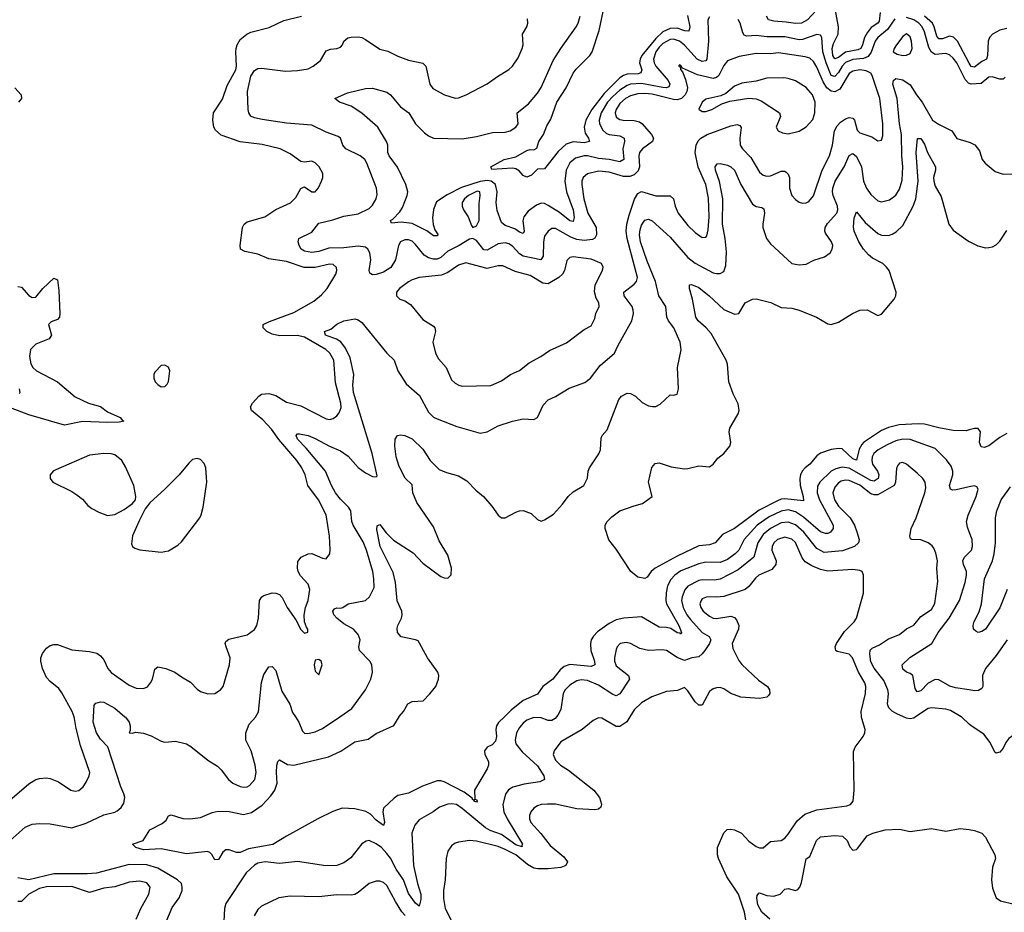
# Model space of a CAD drawing. Header units: inches. Extents: x 1552611 to 1694776, y 811966 to 917215.
# Tile 71 of 256: x 1584700 to 1590196, y 858909 to 863890. Entities that reach past the tile are written whole.
import ezdxf

# ---------------------------------------------------------------- set-up
doc = ezdxf.new("R2010")
doc.units = ezdxf.units.IN
doc.header["$MEASUREMENT"] = 0
for name, color, linetype in [('B5885', 7, 'Continuous'), ('B5886', 7, 'Continuous'), ('B5895', 7, 'Continuous'), ('B5896', 7, 'Continuous')]:
    doc.layers.add(name, color=color, linetype=linetype)

msp = doc.modelspace()

# ---------------------------------------------------------------- linework, layer by layer
at = {"layer": 'B5885', "color": 5}
for points, elevation in [([(1584644.8, 859535.2), (1584750, 859625.7), (1584789.5, 859650), (1584810, 859655.2), (1584850, 859659.6), (1584870, 859656.5), (1584916.7, 859636.7), (1584986, 859590), (1585010, 859584.9), (1585030, 859588.7), (1585054.5, 859610), (1585070, 859634.8), (1585087, 859670), (1585091.3, 859690), (1585039.8, 859839.8), (1585015.5, 859935.5), (1585006.5, 859990), (1585003, 860000)], 880), ([(1584647.1, 859310), (1584730, 859384.4), (1584770, 859400.2), (1584810, 859405.4), (1584870, 859402.3), (1584990, 859381.2), (1585070, 859406.1), (1585170, 859453.9), (1585230, 859467.7), (1585244.3, 859475.8), (1585266.1, 859493.9), (1585281.3, 859518.7), (1585286.5, 859550), (1585281.8, 859570), (1585263.7, 859610), (1585191.9, 859831.9), (1585150, 859875), (1585129.4, 859910), (1585110, 859969.2), (1585111.9, 860000)], 860), ([(1585286.9, 860000), (1585290, 859997.4), (1585311.5, 859970), (1585316.6, 859950), (1585316.4, 859923.6), (1585311, 859911), (1585330, 859909.2), (1585346.3, 859913.7), (1585390, 859909.3), (1585434.2, 859894.2), (1585490, 859863.7), (1585510, 859858.4), (1585570, 859864.4), (1585630, 859848.8), (1585654.2, 859834.2), (1585750, 859758), (1585804.4, 859724.4), (1585824.6, 859704.6), (1585864.9, 859650), (1585888.7, 859630), (1585930, 859610.2), (1585950, 859607), (1585970, 859609.4), (1585982.5, 859617.5), (1586011.5, 859650), (1586020.6, 859690), (1586014.5, 859730), (1585991, 859810), (1585962.9, 859870), (1585962.9, 859910), (1585980.6, 859959.4), (1586017.5, 860000)], 860), ([(1587405.4, 860000), (1587372.3, 859967.7), (1587360.6, 859950), (1587356.8, 859930), (1587361, 859890), (1587356.2, 859863.8), (1587336.7, 859843.3), (1587308.7, 859830), (1587294.3, 859810), (1587295.3, 859790), (1587316.1, 859750), (1587317.2, 859730), (1587310, 859709.7), (1587238.4, 859590), (1587240.9, 859540.9), (1587250, 859538), (1587253.8, 859530), (1587250, 859524.2), (1587237.2, 859530), (1587238, 859538), (1587230, 859535.1), (1587226.1, 859546.1), (1587180.2, 859580.2), (1587070, 859636.9), (1587050, 859643.1), (1587030, 859642.5), (1586947.9, 859612.1), (1586870, 859573.3), (1586810, 859561.5), (1586790, 859545.8), (1586730.3, 859490), (1586726.7, 859470), (1586736.5, 859410), (1586730, 859393.2), (1586690, 859422.7), (1586657.3, 859457.3), (1586631.2, 859471.2), (1586570, 859487.1), (1586500.7, 859490), (1586447.7, 859472.3), (1586363.1, 859430), (1586190, 859334.7), (1586112.9, 859287.1), (1585977.1, 859262.9), (1585930, 859243.2), (1585910, 859242.8), (1585870, 859256.9), (1585850, 859257.6), (1585834.6, 859245.4), (1585810, 859204.5), (1585790, 859201.2), (1585771.5, 859231.5), (1585762, 859242), (1585748.2, 859248.2), (1585630, 859236), (1585490, 859263), (1585390, 859257.2), (1585348.7, 859270), (1585330, 859288.7), (1585389.5, 859310.5), (1585426.3, 859370), (1585495.6, 859404.4), (1585517, 859423), (1585530, 859446.8), (1585546.2, 859453.8), (1585610, 859433.4), (1585650, 859430.3), (1585710, 859438.7), (1585774.9, 859465.1), (1585807.3, 859472.7), (1585868.8, 859471.2), (1585950, 859455.4), (1585993.4, 859466.6), (1586052.7, 859507.3), (1586101.4, 859558.6), (1586123.4, 859590), (1586137.3, 859630), (1586132.8, 859690), (1586135.1, 859730), (1586140.9, 859750), (1586150, 859760.7), (1586194.6, 859734.6), (1586230.2, 859730.2), (1586422.8, 859777.2), (1586491.8, 859808.2), (1586570, 859860.2), (1586645, 859875), (1586690, 859906.1), (1586787.9, 859952.1), (1586818, 860000)], 840), ([(1587695.9, 860000), (1587688.6, 859991.3), (1587670, 859979.9), (1587650, 859979.3), (1587610, 859993.5), (1587570, 859996.2), (1587530, 859980.5), (1587510, 859964.1), (1587490, 859940.2), (1587473.3, 859910), (1587464.8, 859870), (1587468.7, 859850), (1587503.7, 859803.7), (1587590, 859726.3), (1587626.2, 859670), (1587628.9, 859651.1), (1587603.5, 859636.5), (1587516, 859624), (1587452.9, 859607.1), (1587427.4, 859592.6), (1587411.6, 859568.4), (1587397.5, 859510), (1587403, 859470), (1587421.5, 859430), (1587507.3, 859290), (1587502.5, 859282.5), (1587505.4, 859274.6), (1587470, 859285.6), (1587390, 859342.8), (1587325.6, 859365.6), (1587299.7, 859379.7), (1587170, 859488.9), (1587137.6, 859510), (1587110, 859514.8), (1587090, 859512.8), (1587044, 859496), (1587008.4, 859470), (1586930, 859426), (1586905.5, 859394.5), (1586889.5, 859350.5), (1586898.3, 859170), (1586920.3, 859070), (1586938.5, 859010), (1586938.7, 858981.3), (1586930, 858943.7), (1586910, 858959.8), (1586870, 859014.6), (1586842.6, 859090), (1586801.4, 859150), (1586770, 859210.5), (1586750, 859236.5), (1586719.9, 859270), (1586690, 859292.1), (1586650, 859309), (1586633.5, 859306.5), (1586609.5, 859290.5), (1586547.7, 859212.3), (1586510, 859185.6), (1586470, 859169.8), (1586409.2, 859169.2), (1586250, 859193.5), (1586150, 859181.7), (1586070, 859190.9), (1586030, 859182.6), (1586010, 859172.4), (1585963.8, 859130), (1585850, 858958.7), (1585842.8, 858930), (1585838.1, 858821.9)], 860), ([(1586238.8, 860000), (1586258.5, 859970), (1586279, 859919), (1586288.9, 859908.9), (1586307.3, 859907.3), (1586350, 859916), (1586390, 859934.3), (1586486.2, 860000)], 860), ([(1588105.9, 860000), (1588088.6, 859971.4), (1588050, 859945.8), (1588030, 859946.6), (1587950, 859992.6), (1587930, 859993.6), (1587900.8, 859979.2), (1587840.3, 859930), (1587720.3, 859859.7), (1587683.1, 859810), (1587678.5, 859790), (1587690, 859758.7), (1587718.3, 859730), (1587762.7, 859702.7), (1587904.2, 859590), (1587936.3, 859550), (1587947.6, 859512.4), (1587943.6, 859496.4), (1587930, 859483.9), (1587910, 859480.7), (1587810, 859486.1), (1587690, 859511.7), (1587646.7, 859513.3), (1587610, 859509.8), (1587590, 859502.8), (1587569, 859490), (1587552.8, 859470), (1587545.2, 859450), (1587546, 859430), (1587553.2, 859410), (1587609.5, 859349.5), (1587661.7, 859281.7), (1587737.8, 859217.8), (1587758.4, 859190), (1587747.6, 859170), (1587720.9, 859159.1), (1587650, 859151.9), (1587591.5, 859151.5), (1587570, 859155.7), (1587535.2, 859175.2), (1587470, 859229), (1587410, 859260.3), (1587370, 859276.6), (1587250, 859306.4), (1587210, 859309.8), (1587150, 859301), (1587130, 859295.4), (1587110, 859279.6), (1587090.3, 859250), (1587080.3, 859210), (1587074.7, 859090), (1587064.7, 859030), (1587066, 858986), (1587075.5, 858930), (1587140.9, 858800.9)], 880), ([(1588753, 858867), (1588745.6, 858910), (1588713, 859010), (1588647.4, 859107.4), (1588601.2, 859210), (1588594.8, 859230), (1588594.5, 859270), (1588630, 859353), (1588648.9, 859371.1), (1588670, 859373.4), (1588690.6, 859370), (1588728.5, 859350), (1588770, 859305.7), (1588810, 859277), (1588830, 859268.5), (1588850, 859268.4), (1588890, 859303.6), (1588950, 859309.2), (1588970, 859323.6), (1588990, 859345.3), (1589040, 859420), (1589082.4, 859457.6), (1589150, 859480.5), (1589317.5, 859502.5), (1589336.8, 859510), (1589351.3, 859528.7), (1589357.2, 859590), (1589353.1, 859806.9), (1589363, 859830), (1589408.3, 859890), (1589416.9, 859910), (1589418.3, 859930), (1589400.3, 859990), (1589399.3, 860000)], 880), ([(1589700.1, 860000), (1589690, 859993.3), (1589670, 859988.5), (1589650, 859992), (1589632.2, 860000)], 860), ([(1590000, 859958.9), (1589957.9, 859997.9), (1589954.3, 860000)], 860), ([(1588886.3, 858870), (1588841.4, 858910), (1588819.9, 858950), (1588814.2, 858990), (1588816.6, 859003.4), (1588824.9, 859015.1), (1588830, 859017.6), (1588870, 859002), (1588910, 858999), (1588944, 859010), (1588970, 859037.7), (1588990, 859041.8), (1589030, 859030.1), (1589042.9, 859037.1), (1589054.8, 859050), (1589064.6, 859075.4), (1589090, 859207.3), (1589110, 859221), (1589146.6, 859310), (1589169.4, 859330.6), (1589250, 859337.8), (1589293.3, 859333.3), (1589319.5, 859310), (1589333.8, 859273.8), (1589350, 859256.3), (1589370, 859259.1), (1589375.8, 859264.2), (1589430, 859335.5), (1589462, 859350), (1589530, 859368.5), (1589610, 859373.4), (1589670, 859360.3), (1589790, 859376.5), (1589870, 859361.3), (1589950, 859377.6), (1590000, 859370.6)], 860), ([(1585505.5, 858830), (1585550, 858936.5), (1585590, 858990.3), (1585606.2, 859030), (1585607, 859050), (1585602.7, 859070), (1585580.9, 859090), (1585470, 859154.8), (1585410, 859173.7), (1585310, 859175.2), (1585127.8, 859127.8), (1585076.8, 859123.2), (1584890, 859123), (1584750, 859091.2), (1584690, 859101.2)], 860), ([(1585349.8, 858870.2), (1585375.7, 858930), (1585419.8, 859010), (1585427.2, 859050), (1585410, 859073.8), (1585370, 859083.4), (1585310, 859078), (1585230, 859051.9), (1585170, 859043), (1585090, 859019), (1584990, 859052.6), (1584850, 859052.1), (1584810, 859041.7), (1584751.5, 859010), (1584710, 858969.8), (1584690, 858969.3)], 880), ([(1586851.1, 858891.1), (1586832.4, 858912.4), (1586797.3, 858970), (1586750, 859058), (1586730, 859075.6), (1586710, 859083.1), (1586690, 859083.1), (1586650, 859069.8), (1586590, 859020.3), (1586570, 859009), (1586550, 859004.2), (1586470, 859006.2), (1586370, 858995.9), (1586210, 858999.1), (1586146.8, 858990), (1586050, 858942.6), (1586030, 858924.2), (1586008, 858890)], 880)]:
    msp.add_lwpolyline(points, dxfattribs=dict(at, elevation=elevation))
at = {"layer": 'B5886', "color": 5}
for points, elevation in [([(1589170, 863967.8), (1589097.1, 863890), (1589063, 863870), (1589030, 863868.3), (1588977.3, 863877.3), (1588910, 863881.2), (1588880.4, 863890), (1588868.2, 863910)], 820), ([(1585003, 860000), (1584992.5, 860030), (1584934.7, 860134.7), (1584917.7, 860157.7), (1584870, 860197), (1584850, 860220.2), (1584828, 860270), (1584818.1, 860310), (1584818.5, 860330), (1584827.1, 860352.9), (1584850, 860382.2), (1584870, 860397.6), (1584890, 860403.6), (1584910, 860403.2), (1584990, 860374.3), (1585090, 860365.4), (1585130, 860354.3), (1585150, 860340.3), (1585170, 860317.6), (1585192.4, 860270), (1585210, 860248), (1585310, 860176.1), (1585350, 860159), (1585390, 860158), (1585412.6, 860167.4), (1585430.7, 860189.3), (1585440.5, 860210), (1585454.9, 860265.1), (1585470, 860278.4), (1585514.8, 860270), (1585565.5, 860250), (1585602.2, 860222.2), (1585654, 860194), (1585690, 860153.4), (1585710, 860141.6), (1585750, 860127.7), (1585790, 860130.8), (1585821.2, 860150), (1585836, 860170), (1585870.7, 860289.3), (1585874.8, 860330), (1585851.7, 860390), (1585847, 860410), (1585850, 860420.7), (1585866.4, 860433.6), (1585970, 860458.2), (1586010, 860487.2), (1586023.1, 860510), (1586032.8, 860550), (1586038.9, 860650), (1586050.8, 860669.2), (1586062.4, 860677.6), (1586110, 860692), (1586130, 860690.4), (1586150, 860682), (1586165.4, 860665.4), (1586193.1, 860610), (1586241.2, 860541.2), (1586270, 860487.3), (1586290, 860466.8), (1586308, 860472), (1586308.7, 860490), (1586300.1, 860500.1), (1586289.3, 860529.3), (1586287.2, 860567.2), (1586294.8, 860610), (1586310.7, 860650), (1586319.1, 860710), (1586310, 860739.8), (1586267.3, 860787.3), (1586254.4, 860810), (1586249.8, 860830.2), (1586253.2, 860866.8), (1586271.8, 860890), (1586310, 860910.3), (1586330, 860911.8), (1586390, 860884.7), (1586410, 860882.3), (1586430.5, 860909.5), (1586433.4, 860933.4), (1586430, 861008), (1586410, 861126.6), (1586368.4, 861210), (1586308.3, 861290), (1586293.9, 861350), (1586275, 861390), (1586247.5, 861430), (1586147.2, 861547.2), (1586105.7, 861605.7), (1586056.5, 861656.5), (1585992.9, 861710), (1585989, 861730), (1585999.4, 861750), (1586035.3, 861790), (1586050, 861800.2), (1586090, 861804.8), (1586130, 861793.7), (1586190, 861756), (1586270, 861736.3), (1586410, 861662.3), (1586430, 861658.5), (1586450, 861664.1), (1586470, 861679.7), (1586483.1, 861696.9), (1586493.5, 861726.5), (1586492.6, 861750), (1586463.3, 861863.3), (1586453.5, 861990), (1586431.8, 862030), (1586408.3, 862050), (1586290, 862119.3), (1586250, 862127.2), (1586150, 862126.5), (1586110, 862135.4), (1586079.8, 862150), (1586059.7, 862170), (1586058.7, 862190), (1586093.3, 862206.7), (1586230, 862257), (1586341.1, 862318.9), (1586384.8, 862355.2), (1586415.8, 862390), (1586464, 862470), (1586469.7, 862490), (1586468.2, 862508.2), (1586450, 862523.5), (1586430, 862526), (1586350, 862506.6), (1586287.6, 862507.6), (1586190, 862540.6), (1586090, 862556.3), (1586030, 862581.6), (1585956.5, 862596.5), (1585933, 862610), (1585929.8, 862630), (1585944.2, 862730), (1585953, 862750), (1585970, 862762.7), (1586067.8, 862790), (1586130, 862830.2), (1586211.1, 862868.9), (1586241.2, 862898.8), (1586270, 862948.5), (1586284.1, 862955.9), (1586290, 862958), (1586330, 862930.4), (1586350, 862928.7), (1586367.5, 862952.5), (1586384.7, 862990), (1586391.2, 863010), (1586391.2, 863031.2), (1586372.3, 863070), (1586350, 863091.8), (1586330, 863100.9), (1586290, 863094.5), (1586270, 863099.6), (1586210, 863141.3), (1586153.2, 863170), (1586054, 863194), (1585930, 863209.4), (1585825, 863245), (1585792.9, 863272.9), (1585784.4, 863290), (1585778.2, 863330), (1585782, 863370), (1585832.8, 863447.2), (1585857.9, 863522.1), (1585905.4, 863610), (1585910.3, 863630), (1585905.4, 863710), (1585908, 863730), (1585913.1, 863750), (1585930, 863778.8), (1585968.5, 863810), (1585990, 863820.5), (1586092.9, 863847.1), (1586174.5, 863885.5), (1586272, 863910)], 880), ([(1588550, 863906.3), (1588541.8, 863890), (1588543.9, 863770), (1588535.1, 863670), (1588530, 863660.9), (1588510, 863656.9), (1588481.5, 863670), (1588410, 863748.6), (1588381.9, 863770), (1588350, 863781.6), (1588330, 863779.7), (1588290, 863757), (1588270, 863737), (1588250.8, 863710), (1588237, 863670), (1588240.5, 863650), (1588251, 863630), (1588319.6, 863550), (1588329.5, 863530), (1588323.5, 863516.5), (1588309.5, 863510.5), (1588290, 863512.6), (1588170, 863533.5), (1588110, 863529.9), (1588090, 863522.4), (1588050, 863496.8), (1588010, 863462.1), (1587981.4, 863430), (1587944.6, 863370), (1587934.7, 863330), (1587936.5, 863310), (1587954.3, 863274.3), (1587976, 863256), (1587990, 863249.6), (1588050, 863242.8), (1588074, 863230), (1588075, 863210), (1588066, 863170), (1588071.6, 863110), (1588050, 863097.5), (1587990.8, 863110.8), (1587930, 863115.2), (1587870, 863130.6), (1587850, 863130.6), (1587802.8, 863117.2), (1587770, 863090.8), (1587750.1, 863049.9), (1587742.2, 862990), (1587752.2, 862930), (1587788.6, 862830), (1587794.2, 862785.8), (1587790, 862764.4), (1587770, 862768.6), (1587713.7, 862813.7), (1587650, 862852.8), (1587630, 862863.7), (1587610, 862866.6), (1587584.5, 862855.5), (1587538.1, 862821.9), (1587513.4, 862790), (1587508, 862768), (1587516.1, 862710), (1587510, 862697), (1587490, 862704.8), (1587463.3, 862723.3), (1587410, 862741.4), (1587390, 862758), (1587364.8, 862824.8), (1587359.5, 862870), (1587364.5, 862930), (1587356.6, 862970), (1587331.8, 862990), (1587310, 862992.8), (1587270, 862988.1), (1587166.3, 862953.7), (1587086.2, 862913.8), (1587026.7, 862873.3), (1587008.8, 862831.2), (1587003.9, 862783.9), (1587007.7, 862747.7), (1587017.1, 862717.1), (1587036.4, 862690), (1587030, 862684.7), (1587010, 862684.2), (1586972.9, 862712.9), (1586890, 862752.3), (1586830, 862760.3), (1586774.6, 862754.6), (1586769.7, 862770), (1586782.4, 862777.6), (1586822, 862818), (1586836.9, 862843.1), (1586862.5, 862910), (1586865.5, 862930), (1586855.7, 862970), (1586808, 863068), (1586762.8, 863130), (1586754.8, 863150), (1586754, 863190), (1586747.6, 863210), (1586699.8, 863290), (1586609, 863369), (1586550, 863408.6), (1586485.2, 863430), (1586459.3, 863450), (1586530, 863481.3), (1586630, 863506.4), (1586670, 863508.5), (1586750, 863485.5), (1586770, 863470.3), (1586824.8, 863404.8), (1586871.4, 863370), (1586909, 863309), (1586959, 863259), (1586981.6, 863241.6), (1587010, 863229.5), (1587170, 863225.5), (1587250, 863239), (1587338.4, 863261.6), (1587410, 863262), (1587437.6, 863270), (1587469.7, 863290), (1587482, 863310), (1587476.2, 863370), (1587539.4, 863420.6), (1587590, 863481.1), (1587610, 863512), (1587678, 863662), (1587720.4, 863730), (1587806.5, 863850), (1587817.2, 863870), (1587828.6, 863910)], 840), ([(1588427, 863913), (1588439.8, 863850), (1588434.4, 863825.6), (1588412.6, 863827.4), (1588370, 863843), (1588330, 863842), (1588290, 863823), (1588250, 863786.2), (1588173.4, 863690), (1588162.8, 863670), (1588160.1, 863650), (1588173, 863610), (1588167.2, 863592.8), (1588151.6, 863588.4), (1588090, 863586.1), (1588070, 863579.2), (1588050, 863565.1), (1587961.6, 863478.4), (1587893.9, 863390), (1587859.7, 863330), (1587850.5, 863290), (1587856.8, 863256.8), (1587874.2, 863230), (1587879.5, 863210), (1587850, 863202.5), (1587790, 863208), (1587750, 863195.4), (1587704.7, 863155.4), (1587630, 863057.6), (1587590, 863056.2), (1587557.1, 863022.9), (1587530, 863010.9), (1587510, 863020.4), (1587486.9, 863046.9), (1587470, 863057.4), (1587450, 863061.3), (1587334.6, 863054.6), (1587329.3, 863070), (1587404.5, 863110), (1587470, 863125), (1587530, 863159.7), (1587550, 863165.5), (1587570, 863164.9), (1587586.7, 863173.3), (1587597.3, 863210), (1587623.4, 863250), (1587641.9, 863298.1), (1587664.8, 863335.2), (1587697.5, 863430), (1587750, 863510.2), (1587788.6, 863591.4), (1587805.3, 863614.7), (1587881.4, 863690), (1587895, 863710), (1587935.2, 863830), (1587956.6, 863936.6)], 820), ([(1589502.7, 863930), (1589497.5, 863882.5), (1589489.5, 863870), (1589452.9, 863847.1), (1589430, 863817.3), (1589414.7, 863790), (1589404.6, 863750), (1589394.3, 863730), (1589377.6, 863722.4), (1589310, 863708.9), (1589270, 863679.2), (1589250, 863671), (1589238.4, 863690), (1589235.8, 863730), (1589242.9, 863757.1), (1589268, 863810), (1589271.1, 863850), (1589251.2, 863951.2)], 820), ([(1590000, 863535), (1589996.2, 863536.2), (1589976.6, 863556.6), (1589930.7, 863650), (1589910, 863676.1), (1589890, 863693.7), (1589870, 863701.3), (1589810, 863696.3), (1589790, 863709.4), (1589775.3, 863735.3), (1589750, 863822.8), (1589736.6, 863850), (1589719.1, 863870), (1589690.9, 863890), (1589650, 863903.3)], 840), ([(1590000, 863648.1), (1589935.1, 863770), (1589912.2, 863792.2), (1589890, 863798.4), (1589850, 863784), (1589830, 863783), (1589818.9, 863798.9), (1589804.5, 863850), (1589794.1, 863870), (1589750.5, 863910.5)], 820), ([(1586486.2, 860000), (1586553.8, 860046.2), (1586629.8, 860150), (1586659.7, 860210), (1586669.8, 860250), (1586665.7, 860290), (1586653.7, 860310), (1586597.2, 860370), (1586592, 860390), (1586600.7, 860430), (1586590, 860459.8), (1586563.9, 860490), (1586510, 860519.2), (1586469.8, 860550), (1586453.5, 860570), (1586447.8, 860590), (1586456.6, 860603.4), (1586470, 860608.5), (1586490, 860606), (1586504, 860610), (1586533.2, 860630), (1586630, 860649), (1586652.7, 860670), (1586678, 860722), (1586677.3, 860770), (1586670.6, 860810), (1586636, 860930), (1586616.8, 860976.8), (1586560.4, 861070), (1586553.8, 861090), (1586547.4, 861150), (1586534.8, 861170), (1586490, 861214.3), (1586462, 861250), (1586440.2, 861290), (1586406.8, 861370), (1586299, 861499), (1586249.8, 861550), (1586242.4, 861570), (1586250, 861578.4), (1586261.3, 861578.7), (1586310.5, 861570), (1586350, 861553.7), (1586428.8, 861510), (1586490, 861484.8), (1586533.9, 861453.9), (1586590, 861392.2), (1586630, 861361.8), (1586670, 861341.5), (1586690, 861339.3), (1586695.6, 861344.4), (1586667.7, 861470), (1586562.6, 861810), (1586558.8, 861850), (1586564.9, 861910), (1586544, 862004), (1586517.8, 862057.8), (1586492.2, 862092.2), (1586467.4, 862107.4), (1586407.6, 862130), (1586400.7, 862150), (1586435.9, 862164.1), (1586470, 862191.3), (1586510, 862209.2), (1586570, 862220.3), (1586590, 862214.6), (1586610, 862200.3), (1586748.7, 862028.7), (1586790.9, 861990.9), (1586810.2, 861930), (1586857.7, 861857.7), (1586932.2, 861792.2), (1586980.8, 861700.8), (1587010, 861671.4), (1587030, 861662.2), (1587140.7, 861620.7), (1587270, 861582.4), (1587310, 861590.3), (1587370, 861623.6), (1587450.5, 861650.5), (1587510, 861662), (1587570, 861658.8), (1587590, 861671), (1587621.8, 861738.2), (1587650, 861768.4), (1587690, 861787), (1587766.5, 861833.5), (1587854.9, 861865.1), (1587886.2, 861890), (1587939.4, 861960.6), (1588020.5, 862030), (1588038, 862070), (1588117.4, 862210), (1588126.9, 862250), (1588124.7, 862270), (1588118.2, 862290), (1588074.2, 862350), (1588072.8, 862370), (1588130, 862414.3), (1588143.4, 862430), (1588148.6, 862451.4), (1588091, 862670), (1588085.6, 862710), (1588089.5, 862750), (1588101.5, 862798.5), (1588131.8, 862888.2), (1588150, 862920.6), (1588170, 862931.5), (1588250, 862907.7), (1588330, 862907.5), (1588349.2, 862890), (1588358.9, 862850), (1588376.2, 862810), (1588430, 862742), (1588470, 862702), (1588510, 862675.3), (1588530, 862677.1), (1588535, 862685), (1588543.2, 862716.8), (1588548.7, 862790), (1588545, 862895), (1588529, 862970), (1588487.4, 863067.4), (1588469.5, 863150), (1588475.7, 863190), (1588486.5, 863213.5), (1588501.6, 863230), (1588536.9, 863250), (1588670, 863298.5), (1588704.5, 863304.5), (1588719, 863299), (1588727.8, 863287.8), (1588719.2, 863230), (1588722, 863190), (1588733.5, 863170), (1588781.5, 863121.5), (1588830, 863040.3), (1588850, 863022), (1588870, 863016.2), (1588890, 863019.3), (1588950, 863045.2), (1588970, 863044.2), (1588978.5, 863038.5), (1588988.8, 863028.8), (1588996.3, 863010), (1588997.2, 862950), (1589008.9, 862910), (1589030, 862886.4), (1589050, 862872.7), (1589070, 862866.4), (1589090, 862868.2), (1589103.8, 862876.2), (1589130, 862906.8), (1589179.2, 863050), (1589220.8, 863130), (1589237, 863190), (1589248, 863270), (1589262.7, 863297.3), (1589282.3, 863317.7), (1589310, 863337), (1589330, 863344.8), (1589350, 863340.7), (1589358.9, 863330), (1589373.8, 863273.8), (1589390, 863259.3), (1589455.7, 863235.7), (1589490, 863214.4), (1589510, 863217.3), (1589518, 863242), (1589518, 863310), (1589501.2, 863450), (1589458.2, 863578.2), (1589450, 863592.7), (1589425.5, 863605.5), (1589390, 863611), (1589350, 863603.6), (1589330, 863589.9), (1589277.5, 863502.5), (1589250, 863487.7), (1589230, 863491.2), (1589205.1, 863510), (1589184.1, 863544.1), (1589150, 863624.6), (1589130, 863657.7), (1589110, 863675.3), (1589083.9, 863683.9), (1588934.8, 863705.2), (1588890, 863700.2), (1588810, 863701.3), (1588715.2, 863684.8), (1588650, 863660.9), (1588630, 863633.7), (1588601.9, 863578.1), (1588590, 863567.2), (1588570, 863562.9), (1588482.6, 863582.6), (1588400.1, 863620.1), (1588390, 863635.1), (1588382, 863638), (1588378, 863630), (1588386.6, 863626.6), (1588388.1, 863611.9), (1588398.6, 863598.6), (1588416.2, 863556.2), (1588426.5, 863510), (1588424, 863490), (1588414.8, 863470), (1588393.2, 863450), (1588370, 863443.8), (1588350, 863444.8), (1588230, 863474.8), (1588190, 863479), (1588150, 863476.4), (1588110, 863464.8), (1588081.4, 863450), (1588050, 863423.4), (1588028.4, 863390), (1588023.9, 863370), (1588030, 863345.8), (1588050, 863334), (1588067.7, 863330), (1588130, 863327.5), (1588159.7, 863319.7), (1588171.6, 863311.6), (1588226.8, 863250), (1588238.3, 863230), (1588232.5, 863210), (1588175.5, 863170), (1588160.1, 863150), (1588156, 863130), (1588160.1, 863070), (1588152.8, 863047.2), (1588130, 863024.5), (1588105.1, 863014.9), (1588070, 863014.4), (1587990, 863038.5), (1587930, 863045), (1587870, 863030.6), (1587845, 863010), (1587837.5, 862990), (1587836.8, 862970), (1587849, 862891), (1587872, 862810), (1587918.3, 862730), (1587919.3, 862690), (1587909.6, 862670.4), (1587896.6, 862663.4), (1587850, 862657.6), (1587810, 862663.3), (1587776.3, 862676.3), (1587690, 862725.4), (1587670, 862725), (1587649.5, 862710.5), (1587630, 862682.9), (1587623.9, 862650), (1587621.9, 862570), (1587609.3, 862550.7), (1587510, 862570.8), (1587490, 862583.8), (1587450, 862626.8), (1587430, 862639.7), (1587410, 862645.7), (1587370, 862639.4), (1587310, 862604.7), (1587290, 862606.5), (1587250, 862658.3), (1587230, 862668.7), (1587210, 862665.3), (1587153.5, 862630), (1587090, 862598), (1587050, 862562.7), (1587030, 862554.1), (1587010, 862553.2), (1586981.4, 862561.4), (1586957.1, 862577.1), (1586910, 862636.1), (1586890, 862654.6), (1586870, 862662), (1586850, 862661.1), (1586826.2, 862650), (1586813.8, 862630), (1586796.8, 862550), (1586772.2, 862507.8), (1586730, 862481.6), (1586690, 862467.9), (1586670, 862466.7), (1586654.9, 862474.9), (1586649.9, 862489.9), (1586659.1, 862550), (1586653.6, 862590), (1586643.4, 862610), (1586630, 862620.4), (1586590, 862626.7), (1586510, 862616.3), (1586425.4, 862614.6), (1586370, 862597.4), (1586330, 862591.5), (1586290, 862598.2), (1586271.3, 862610), (1586259.1, 862630), (1586253.6, 862650), (1586257.2, 862670), (1586330, 862704.7), (1586370, 862754.2), (1586447.2, 862772.8), (1586510, 862793.9), (1586590, 862806.7), (1586650, 862836.9), (1586670, 862855.6), (1586689, 862890), (1586694.6, 862914.6), (1586690.7, 862950), (1586638, 863090), (1586625.8, 863110), (1586601, 863130), (1586519.7, 863170), (1586503.5, 863190), (1586489.8, 863229.8), (1586477.9, 863237.9), (1586410, 863262.9), (1586330, 863302.2), (1586190, 863313.7), (1586053, 863333), (1586010, 863342.3), (1585990, 863351.8), (1585979.1, 863370), (1585974.8, 863390), (1585970.7, 863490), (1585990, 863574.9), (1586010, 863606), (1586030, 863617.4), (1586050, 863618.9), (1586183.5, 863603.5), (1586250, 863606.8), (1586310, 863615.8), (1586338.3, 863630), (1586378, 863662), (1586410, 863716.3), (1586434.3, 863725.7), (1586470, 863729.1), (1586490, 863736.4), (1586502.4, 863750), (1586509.7, 863770.3), (1586531.9, 863788.1), (1586550, 863792.9), (1586590, 863793.7), (1586610.1, 863790.1), (1586630, 863780.2), (1586710, 863726), (1586754.6, 863714.6), (1586810, 863687.2), (1586870, 863664.7), (1586950, 863648), (1586966, 863630), (1586988.7, 863530), (1587005.8, 863505.8), (1587070.3, 863470.3), (1587130, 863452.7), (1587150, 863454.4), (1587192.7, 863470), (1587308.6, 863531.4), (1587366.3, 863573.7), (1587430, 863611.8), (1587450, 863630.3), (1587483.1, 863676.9), (1587505, 863730), (1587509.8, 863750), (1587505.6, 863810), (1587529.8, 863850), (1587536.8, 863870), (1587534.7, 863894.7)], 860), ([(1589585, 863895), (1589544.6, 863835.4), (1589490.1, 863790), (1589474.3, 863770), (1589451.9, 863708.1), (1589435.8, 863684.2), (1589410, 863673.6), (1589350, 863668.3), (1589310, 863651.5), (1589290, 863630.7), (1589270, 863595.8), (1589250, 863573.1), (1589230, 863578.1), (1589201.1, 863650), (1589183, 863710), (1589178, 863790), (1589170, 863804.2), (1589150, 863808.5), (1589070, 863779.3), (1589050, 863777.4), (1588970, 863795.3), (1588870, 863794), (1588810, 863802.8), (1588757.9, 863797.9), (1588744.5, 863804.5), (1588736.2, 863816.2), (1588720.9, 863870), (1588710, 863891.3)], 840), ([(1586818, 860000), (1586818.8, 860001.2), (1586842.7, 860030), (1586867, 860073), (1586890, 860085.6), (1586952.1, 860090), (1586990, 860127.6), (1587023, 860170), (1587038.3, 860210), (1587039.7, 860230), (1587034.5, 860250), (1586975.6, 860330), (1586931.7, 860411.7), (1586923.3, 860423.3), (1586909, 860430), (1586830, 860446.4), (1586808.1, 860470), (1586806.1, 860493.9), (1586809.9, 860510.1), (1586830.9, 860550), (1586835.4, 860570), (1586833.3, 860590), (1586807.1, 860647.1), (1586797.6, 860750), (1586785.1, 860805.1), (1586712.5, 860950), (1586693.8, 861046.2), (1586695.1, 861064.9), (1586710, 861074), (1586746, 861026), (1586786, 860986), (1586896, 860916), (1586950, 860857.6), (1587050, 860783.1), (1587070, 860774.9), (1587090, 860774), (1587107.6, 860792.4), (1587110.7, 860830), (1587090, 860901.3), (1587041.8, 860981.8), (1587010, 861059.8), (1586916.1, 861196.1), (1586893.5, 861250), (1586890, 861294), (1586852.2, 861332.2), (1586817.3, 861397.3), (1586800.8, 861450), (1586794, 861510), (1586795.6, 861550), (1586809.3, 861570.7), (1586825.6, 861574.4), (1586849.6, 861570.4), (1586890, 861551.6), (1586950, 861494.3), (1586990.2, 861430), (1587040.7, 861380.7), (1587082.5, 861362.5), (1587150, 861344.4), (1587196.3, 861316.3), (1587245.7, 861265.7), (1587289.1, 861229.1), (1587336, 861176), (1587370, 861124.9), (1587390, 861110.3), (1587410, 861111.3), (1587470, 861142.2), (1587490, 861150.2), (1587510, 861151.8), (1587555.3, 861135.3), (1587590, 861101), (1587610, 861091), (1587630, 861098.8), (1587679, 861130), (1587730, 861186.8), (1587760.9, 861230), (1587790, 861256.3), (1587849.3, 861290.7), (1587869, 861331), (1587872.7, 861370), (1587880.7, 861390), (1587932.2, 861467.8), (1587941.5, 861490), (1587944.9, 861555.1), (1587952, 861570), (1587979, 861601), (1588044.8, 861770), (1588059.7, 861790), (1588090, 861805.5), (1588110, 861804.9), (1588137.6, 861790), (1588173.9, 861753.9), (1588210, 861736), (1588231.5, 861731.5), (1588250, 861732.6), (1588275, 861745), (1588330, 861797.3), (1588350, 861794.8), (1588370, 861801), (1588377.6, 861830), (1588371.1, 861950), (1588392.2, 862047.8), (1588387.4, 862090), (1588350.5, 862170.5), (1588321, 862210), (1588312, 862230), (1588305.7, 862290), (1588267.9, 862350), (1588249, 862430), (1588202.4, 862542.4), (1588165.1, 862650), (1588159.5, 862690), (1588162.5, 862717.5), (1588170, 862744.2), (1588190, 862772.4), (1588210, 862776.9), (1588230, 862767.1), (1588330, 862675.8), (1588430, 862563.7), (1588470, 862531.5), (1588570, 862478.3), (1588590, 862473.4), (1588610, 862474.7), (1588630, 862485.8), (1588641.4, 862518.6), (1588644.5, 862595.5), (1588638, 862670), (1588622.6, 862750), (1588624.9, 862890), (1588606.7, 862986.7), (1588583.8, 863050), (1588581.8, 863070), (1588593.9, 863086.1), (1588610, 863087.6), (1588650, 863078.7), (1588670, 863069.4), (1588690.5, 863050.5), (1588724.7, 862970), (1588790, 862860.8), (1588810, 862848.2), (1588842.2, 862842.2), (1588854.1, 862834.1), (1588858, 862810), (1588847.5, 862750), (1588848.1, 862730), (1588868.8, 862670), (1588890, 862640.2), (1589010, 862530.4), (1589050, 862522), (1589090, 862526.5), (1589131.8, 862548.2), (1589192.6, 862567.4), (1589223.6, 862590), (1589235.8, 862610), (1589237.7, 862630), (1589230.9, 862650), (1589198.5, 862698.5), (1589194, 862710), (1589195.3, 862730), (1589208, 862752), (1589260.8, 862810), (1589266.3, 862830), (1589264.9, 862850), (1589241.3, 862910), (1589236.4, 862930), (1589237.8, 862950), (1589250.9, 862990), (1589301.9, 863070), (1589330, 863132), (1589350, 863142.7), (1589370, 863127.4), (1589399.2, 863070), (1589408.9, 862990), (1589426, 862950), (1589450, 862914.7), (1589490, 862880.2), (1589510, 862874.4), (1589554.5, 862885.5), (1589590, 862911.2), (1589610, 862944.4), (1589625.1, 862994.9), (1589629.9, 863070), (1589623, 863130), (1589622.2, 863250), (1589611.1, 863310), (1589597.4, 863450), (1589574.3, 863530), (1589576.8, 863550), (1589590, 863562.4), (1589630, 863555), (1589670, 863526.5), (1589705.1, 863470), (1589736.6, 863430), (1589795.6, 863330), (1589827.9, 863307.9), (1589903.1, 863270), (1589930, 863227.6), (1590000, 863206.6)], 840), ([(1584673.1, 863510), (1584708.2, 863470), (1584710.4, 863450), (1584694, 863430)], 880), ([(1590000, 861601.4), (1589983.2, 861596.8), (1589910, 861598.5), (1589830, 861611.9), (1589750, 861632.3), (1589714.7, 861634.7), (1589608.2, 861630), (1589550, 861615.3), (1589510, 861596.9), (1589410, 861531), (1589399.9, 861520.1), (1589386.3, 861493.7), (1589370, 861432.1), (1589350, 861439.9), (1589290, 861494.6), (1589270, 861497.5), (1589230, 861492.1), (1589170, 861470.4), (1589150, 861456.4), (1589109.4, 861410.6), (1589083.7, 861390), (1589066.7, 861370), (1589057.8, 861350), (1589053.5, 861330), (1589056.1, 861290), (1589073.9, 861230), (1589074, 861206), (1588970, 861215.8), (1588950, 861213.7), (1588930, 861205.3), (1588827.3, 861152.7), (1588690, 861050.8), (1588623.5, 861016.5), (1588581.5, 860970), (1588550, 860959.6), (1588490, 860953.9), (1588370, 860896.1), (1588247.2, 860830), (1588224.4, 860810), (1588201.6, 860778.4), (1588190, 860771.6), (1588150, 860778.8), (1588111.7, 860810), (1588030, 860935.4), (1587988.2, 860988.2), (1587967.6, 861050), (1587968.3, 861070), (1587979, 861090), (1588004.4, 861115.6), (1588050, 861148.6), (1588130, 861178), (1588176.8, 861190), (1588229.7, 861230), (1588209.1, 861310), (1588228, 861392), (1588246.1, 861413.9), (1588270, 861417.4), (1588335.9, 861395.9), (1588410, 861384.2), (1588430, 861384.8), (1588490, 861399.8), (1588550, 861395.1), (1588569.8, 861410), (1588596.5, 861443.5), (1588630.3, 861470), (1588663, 861510), (1588669.8, 861530), (1588659.5, 861590), (1588663.1, 861610), (1588709.8, 861690), (1588715, 861710), (1588710, 861746.6), (1588681.7, 861801.7), (1588658, 861870), (1588650, 861968.7), (1588644.1, 861990), (1588559.6, 862139.6), (1588531.2, 862171.2), (1588486.8, 862210), (1588473.1, 862230), (1588456.1, 862330), (1588437.7, 862390), (1588439.3, 862410), (1588450, 862413.4), (1588490, 862395.9), (1588548.1, 862350), (1588630, 862273.4), (1588690, 862246.5), (1588714.7, 862250), (1588749.9, 862310.1), (1588790, 862330.2), (1588810, 862332.4), (1588891.8, 862311.8), (1588950, 862283.8), (1589010, 862279.7), (1589050.1, 862270.1), (1589146.8, 862230), (1589210, 862192.4), (1589230, 862188.5), (1589270, 862202), (1589348.9, 862251.1), (1589390, 862268.9), (1589430, 862270.3), (1589490, 862240.4), (1589510, 862246.4), (1589580.5, 862330), (1589591.2, 862350), (1589592.3, 862370), (1589553.2, 862490), (1589538.9, 862510), (1589517.4, 862530), (1589460.2, 862560.2), (1589437.7, 862577.7), (1589409.9, 862610), (1589384.1, 862650), (1589357.8, 862710), (1589353.7, 862733.7), (1589356.8, 862783.2), (1589370, 862818.4), (1589419.4, 862759.4), (1589490, 862697.7), (1589510, 862686.9), (1589550, 862686.7), (1589570, 862693.9), (1589593, 862707), (1589630, 862741.6), (1589687.8, 862850), (1589701, 862890), (1589714.9, 862990), (1589703.7, 863150), (1589712.1, 863227.9), (1589730, 863227), (1589750, 863195.3), (1589767.2, 863150), (1589812.1, 863070), (1589811.8, 863050), (1589800.2, 863010), (1589801.8, 862990), (1589810, 862962), (1589843, 862903), (1589886, 862750), (1589910, 862715.3), (1589990, 862657.6), (1590000, 862652.4)], 820), ([(1584690, 862402), (1584710, 862397.3), (1584750, 862350.4), (1584770, 862339.5), (1584790, 862342.4), (1584829.7, 862390), (1584890, 862447.3), (1584910, 862438.8), (1584919.2, 862379.2), (1584924.7, 862250), (1584921.7, 862230), (1584910, 862216.3), (1584876, 862204), (1584860.4, 862190), (1584876.9, 862130), (1584864.6, 862110), (1584790, 862079.2), (1584760.9, 862050), (1584754.3, 862010), (1584761.2, 861970), (1584773.5, 861950), (1584793.6, 861930), (1584910.1, 861870.1), (1585010, 861786.4), (1585083.7, 861750), (1585150, 861731.1), (1585190, 861702.1), (1585261.3, 861670), (1585273.2, 861653.2), (1585280.5, 861650), (1585255.5, 861644.5), (1585190, 861641.8), (1585050, 861647.8), (1584950, 861627.9), (1584750, 861684.6), (1584610, 861739.7)], 880), ([(1584696.3, 861830), (1584700.7, 861810), (1584696.9, 861803.1)], 860), ([(1590000, 861282.8), (1589926.7, 861266.7), (1589905.7, 861265.7), (1589896, 861270), (1589889.8, 861290), (1589908.3, 861350), (1589909, 861370), (1589899.2, 861399.2), (1589873.3, 861433.3), (1589810, 861497.3), (1589670, 861546.8), (1589630, 861549), (1589590, 861539.5), (1589541.4, 861518.6), (1589491, 861490), (1589467.8, 861470), (1589457.9, 861450), (1589455.5, 861430), (1589459.3, 861410), (1589487.8, 861370), (1589496.3, 861350), (1589491.8, 861330), (1589470, 861314.6), (1589450, 861318.7), (1589330, 861387.2), (1589290, 861392.3), (1589255.4, 861384.6), (1589230, 861370.4), (1589165.4, 861310), (1589153.2, 861286.8), (1589151.3, 861250), (1589164.1, 861210), (1589241.4, 861070), (1589240.1, 861050), (1589225.2, 861030), (1589210, 861023.2), (1589196.8, 861023.2), (1589170, 861031.5), (1589074, 861114), (1589030, 861144.7), (1588990, 861154.8), (1588950, 861148.3), (1588883.7, 861116.3), (1588816.9, 861070), (1588743.5, 860990), (1588713.6, 860930), (1588693.8, 860910), (1588650, 860878.7), (1588610, 860860.4), (1588530, 860863.1), (1588490, 860854.6), (1588390, 860814.3), (1588355.8, 860790), (1588333.8, 860766.2), (1588315.6, 860730), (1588308.1, 860691.9), (1588307, 860650), (1588311, 860630), (1588378.4, 860510), (1588393.6, 860470), (1588390, 860460.9), (1588385.9, 860465.9), (1588370, 860468.8), (1588333.7, 860493.7), (1588310, 860499.2), (1588270, 860499.5), (1588170, 860557.1), (1588071.4, 860551.4), (1588030, 860540.4), (1587990, 860521.2), (1587925.6, 860474.4), (1587902.1, 860450), (1587890.1, 860430), (1587886.1, 860410), (1587887.6, 860370), (1587908.4, 860310), (1587910, 860289.7), (1587890, 860281.7), (1587770, 860291.5), (1587738.6, 860281.4), (1587717.4, 860262.6), (1587675.5, 860210), (1587619.8, 860170), (1587590, 860126.4), (1587509.6, 860090.4), (1587443.2, 860036.8), (1587405.4, 860000)], 840), ([(1589632.2, 860000), (1589596.2, 860016.2), (1589570, 860030.8), (1589550.5, 860050.5), (1589543.7, 860070), (1589548.6, 860130), (1589546, 860150), (1589522.8, 860202.8), (1589470, 860271.1), (1589450, 860306), (1589445.4, 860350), (1589447.9, 860372.1), (1589457.3, 860382.7), (1589499.2, 860400.8), (1589550, 860435.5), (1589610, 860459.1), (1589649.1, 860490.9), (1589690, 860511.4), (1589730, 860560.7), (1589790, 860598.5), (1589807.8, 860632.2), (1589825, 860755), (1589819.3, 860830), (1589822.7, 860870), (1589813.8, 860913.8), (1589802, 860942), (1589793.7, 860953.7), (1589770, 860971.3), (1589730, 860987.1), (1589679, 860990), (1589673, 860993), (1589668.1, 861008.1), (1589675, 861050), (1589703.4, 861110), (1589752.5, 861250), (1589757.4, 861277.4), (1589753.5, 861310), (1589740.9, 861330), (1589710, 861360.3), (1589650, 861409.7), (1589630, 861418.3), (1589610, 861415.8), (1589598.7, 861401.3), (1589593.8, 861386.2), (1589588.8, 861310), (1589580.2, 861290), (1589490, 861238.5), (1589470, 861238), (1589450, 861244.8), (1589390, 861292.3), (1589330, 861318.3), (1589310, 861319.7), (1589285.8, 861314.2), (1589270, 861305), (1589250, 861281.8), (1589239.1, 861250), (1589248.2, 861210), (1589270, 861175.5), (1589335.1, 861110), (1589358.9, 861070), (1589373, 861033), (1589385, 860990), (1589382.7, 860970), (1589359.6, 860950), (1589293.5, 860926.5), (1589190, 860916.2), (1589150, 860938.7), (1589076.7, 861030), (1589030, 861072.2), (1588990, 861086.1), (1588950, 861082.3), (1588890.1, 861050), (1588850, 861016.6), (1588819.9, 860970), (1588797.5, 860890), (1588710, 860820.9), (1588610, 860767.5), (1588577, 860763), (1588510, 860764.4), (1588490, 860760.1), (1588430, 860728.6), (1588412.1, 860707.9), (1588397.5, 860670), (1588394.8, 860650), (1588402.5, 860610), (1588423.6, 860570), (1588443.7, 860543.7), (1588510, 860471.4), (1588548.2, 860448.3), (1588557.3, 860430), (1588550.1, 860410), (1588524.7, 860370), (1588510, 860351), (1588490, 860335.1), (1588451.4, 860328.6), (1588410, 860314.9), (1588370, 860331.4), (1588310, 860369.2), (1588286.1, 860373.9), (1588209.2, 860369.2), (1588161.6, 860381.6), (1588109.3, 860410), (1588085.4, 860414.6), (1588051.1, 860408.9), (1588034.9, 860390), (1588030, 860376), (1588019.5, 860330), (1588019.5, 860310), (1588030, 860285), (1588098.6, 860230), (1588103.2, 860210), (1588050, 860128.7), (1588030, 860116.5), (1588010, 860123.7), (1587930, 860176.8), (1587870, 860202.2), (1587833, 860207), (1587810, 860201.7), (1587770, 860176.5), (1587743.7, 860150), (1587733, 860130), (1587719.7, 860040.3), (1587704.2, 860010), (1587695.9, 860000)], 860), ([(1590000, 861032.9), (1589990, 861058), (1589984.6, 861090), (1589994.6, 861125.4), (1590000, 861138.1)], 840), ([(1589399.3, 860000), (1589396.2, 860030), (1589420.1, 860130), (1589422.6, 860170), (1589416.9, 860190), (1589382.7, 860250), (1589349.1, 860330), (1589330, 860350.5), (1589263.7, 860363.7), (1589254.7, 860370), (1589251.9, 860390), (1589259.4, 860410), (1589304.5, 860475.5), (1589358, 860530), (1589371.3, 860550), (1589409.8, 860690), (1589409.7, 860789.7), (1589402.7, 860810), (1589390, 860816.3), (1589350, 860821.4), (1589210, 860811.9), (1589170, 860822), (1589121.7, 860841.7), (1589084.9, 860864.9), (1589066.7, 860886.7), (1589030, 860972.6), (1589010, 860991.5), (1588970, 861003.2), (1588930, 860989.9), (1588909.5, 860970.5), (1588899.3, 860950), (1588897.9, 860930), (1588923, 860870), (1588921.2, 860850), (1588898.3, 860821.7), (1588825.2, 860790), (1588806.5, 860773.5), (1588770, 860727.1), (1588749.4, 860710.6), (1588630, 860671.5), (1588590, 860666.9), (1588538, 860670), (1588510, 860657.8), (1588502.9, 860650), (1588496.8, 860630), (1588500.9, 860610), (1588514, 860590), (1588550, 860561.3), (1588570, 860550.9), (1588590, 860548), (1588670, 860562.5), (1588690, 860554), (1588701.1, 860541.1), (1588713.6, 860510), (1588711.4, 860490), (1588676.5, 860410), (1588680.8, 860380.8), (1588714.4, 860314.4), (1588731.3, 860291.3), (1588823.8, 860203.8), (1588873.7, 860170), (1588885.7, 860150), (1588887, 860130), (1588880.2, 860119.8), (1588870.8, 860109.2), (1588830, 860102.7), (1588726, 860110), (1588670, 860129.9), (1588630, 860156.8), (1588610, 860162.9), (1588590, 860162.3), (1588570, 860155.8), (1588550, 860140.4), (1588510, 860064.5), (1588495.8, 860064.2), (1588490, 860064.7), (1588470, 860084.4), (1588430, 860145.6), (1588410, 860162.9), (1588372.4, 860147.6), (1588310, 860141.2), (1588228.4, 860111.6), (1588170, 860077.4), (1588130, 860039.8), (1588105.9, 860000)], 880), ([(1590000, 860150.5), (1589922.6, 860162.6), (1589891.2, 860171.2), (1589830, 860205.7), (1589810, 860208.7), (1589770, 860188.2), (1589730, 860144.4), (1589710, 860139.2), (1589698.3, 860158.3), (1589686, 860230), (1589670, 860242.4), (1589649.7, 860250), (1589630, 860266.4), (1589625.3, 860290), (1589669, 860331), (1589790.9, 860409.1), (1589827.3, 860470), (1589888.8, 860551.2), (1589946.1, 860650), (1589978, 860750), (1589985.2, 860790), (1589985.2, 860810), (1589967.6, 860850), (1589964.9, 860870), (1589974.4, 860890), (1590000, 860916.9)], 840), ([(1586017.5, 860000), (1586018.7, 860001.3), (1586032.8, 860027.2), (1586050, 860190.8), (1586063.5, 860236.5), (1586090, 860278), (1586110, 860281.6), (1586130, 860258), (1586162.7, 860142.7), (1586207.1, 860070), (1586223.4, 860023.4), (1586238.8, 860000)], 860), ([(1585111.9, 860000), (1585115.9, 860064.1), (1585124.6, 860075.4), (1585150, 860083.1), (1585170, 860081.1), (1585230, 860048.3), (1585286.9, 860000)], 860), ([(1589954.3, 860000), (1589895.3, 860035.3), (1589870, 860042.4), (1589790, 860049.8), (1589770, 860046.5), (1589700.1, 860000)], 860)]:
    msp.add_lwpolyline(points, dxfattribs=dict(at, elevation=elevation))
for points, elevation in [([(1589650, 863810.8), (1589630, 863797.3), (1589594.4, 863750), (1589580.9, 863730), (1589574.9, 863710), (1589597.1, 863697.1), (1589630, 863691.3), (1589650, 863691.5), (1589670, 863702), (1589680.7, 863730), (1589677.7, 863770), (1589670, 863794.7)], 860), ([(1588965.2, 863565.2), (1588870, 863563.5), (1588810, 863546.9), (1588730, 863536.8), (1588690, 863518.5), (1588641.4, 863478.6), (1588614.3, 863465.7), (1588530, 863447.3), (1588510, 863429.3), (1588491, 863391), (1588510, 863378), (1588530, 863378.7), (1588563.7, 863390), (1588619.5, 863420.5), (1588664.2, 863435.8), (1588770, 863451.6), (1588810, 863448.4), (1588838, 863438), (1588941.7, 863370), (1588946.7, 863350), (1588922.4, 863290), (1588934, 863270), (1588958.6, 863258.5), (1588990, 863253.7), (1589050, 863267.4), (1589090, 863292), (1589126.3, 863333.7), (1589137.8, 863370), (1589139.8, 863430), (1589125.1, 863470), (1589090, 863511.1), (1589030, 863549.7), (1588990, 863561.5)], 880), ([(1587253.2, 862933.1), (1587205.6, 862910), (1587182.8, 862890), (1587170.3, 862870), (1587169.1, 862850), (1587176.9, 862830), (1587203.6, 862790), (1587221.5, 862741.5), (1587230, 862730.6), (1587250, 862739.3), (1587265.1, 862770), (1587263.7, 862863.7), (1587270.9, 862910), (1587268.7, 862928.7)], 860), ([(1587790, 862566.6), (1587770, 862564), (1587753, 862547), (1587740.1, 862490), (1587730.5, 862469.5), (1587709.3, 862450.7), (1587650, 862416), (1587620.5, 862420.5), (1587550, 862462.3), (1587465, 862485), (1587396.3, 862516.3), (1587370, 862516.3), (1587310, 862502.6), (1587190, 862532.7), (1587150, 862519.5), (1587090, 862479.9), (1587054.5, 862465.5), (1586930, 862450.8), (1586890, 862438.5), (1586870, 862428.3), (1586820.4, 862390), (1586803.1, 862370), (1586803.7, 862350), (1586810, 862341.6), (1586821.6, 862330), (1586850, 862321.1), (1586881.4, 862301.4), (1586950, 862217.4), (1587010, 862180.5), (1587017, 862170), (1587020.3, 862150), (1587006.3, 862090), (1587021.1, 862030), (1587038.4, 861998.4), (1587080.9, 861950), (1587110, 861880.7), (1587130, 861862), (1587150.4, 861850.4), (1587170, 861846), (1587330, 861849.1), (1587390, 861875.2), (1587439.6, 861910), (1587490, 861933.4), (1587544.2, 861975.8), (1587609.4, 862010), (1587656.6, 862043.4), (1587752.9, 862087.1), (1587850, 862160.5), (1587890, 862182), (1587910, 862222.8), (1587915.9, 862250), (1587934, 862290), (1587931.7, 862310), (1587916.8, 862336.8), (1587908.8, 862371.2), (1587912.7, 862410), (1587953.3, 862490), (1587957.6, 862510), (1587946.6, 862530), (1587890, 862554.2)], 880), ([(1585510, 861962), (1585490, 861961.2), (1585455.2, 861924.8), (1585448.3, 861911.7), (1585448, 861890), (1585456.3, 861870), (1585470, 861854), (1585490, 861842), (1585510, 861842.8), (1585523.7, 861856.3), (1585530, 861871.3), (1585538.3, 861930), (1585530, 861951.6)], 920), ([(1585170, 861469.8), (1585090, 861460.4), (1584901.3, 861378.7), (1584886, 861370), (1584870.8, 861350), (1584870.7, 861330), (1584884, 861310), (1584990, 861257), (1585018.4, 861238.4), (1585050, 861214.4), (1585079.9, 861179.9), (1585102.2, 861162.2), (1585141.5, 861141.5), (1585190, 861123.6), (1585230, 861128.9), (1585282.7, 861157.3), (1585329.7, 861190.3), (1585346.6, 861210), (1585347.6, 861230), (1585336.8, 861290), (1585290, 861395.6), (1585269.7, 861430), (1585230, 861461.7), (1585210, 861468.4)], 920), ([(1585690, 861440.9), (1585664.7, 861435.3), (1585643.9, 861416.1), (1585590.3, 861349.7), (1585510, 861269.7), (1585425.5, 861194.5), (1585399.9, 861160.1), (1585365.8, 861094.2), (1585330.3, 861010), (1585324.7, 860964.7), (1585330.4, 860950.4), (1585342, 860942), (1585370, 860932.7), (1585490, 860919.6), (1585530, 860925.7), (1585582, 860958), (1585603.2, 860976.8), (1585705.1, 861110), (1585712.8, 861127.2), (1585723.5, 861170), (1585744, 861310), (1585738.7, 861390), (1585730, 861412.7), (1585710, 861435.1)], 920), ([(1586370, 860319), (1586350, 860315.3), (1586344, 860290), (1586350, 860254), (1586370, 860234), (1586388.7, 860290), (1586382, 860310)], 880)]:
    msp.add_lwpolyline(points, close=True, dxfattribs=dict(at, elevation=elevation))
at = {"layer": 'B5895', "color": 5, "elevation": 860}
for points in [[(1590244, 860000), (1590276.5, 859970), (1590285.5, 859950), (1590283.1, 859930), (1590266.4, 859910), (1590221.2, 859878.8), (1590204.2, 859855.8), (1590190, 859825.1), (1590170, 859803.6), (1590150, 859797), (1590142.8, 859802.8), (1590117.4, 859857.4), (1590082.3, 859902.3), (1590010, 859949.6), (1590000, 859958.9)], [(1590000, 859370.6), (1590030, 859366.4), (1590070, 859350.4), (1590090, 859328), (1590143, 859230), (1590146.4, 859210), (1590130, 859161.2), (1590124.1, 859090), (1590130, 859043), (1590150.4, 858990), (1590174, 858974), (1590250, 858955.4)]]:
    msp.add_lwpolyline(points, dxfattribs=at)
at = {"layer": 'B5896', "color": 5}
for points, elevation in [([(1590210, 863840.3), (1590170, 863831.2), (1590130, 863809.8), (1590112.8, 863790), (1590105, 863770), (1590102.6, 863690), (1590095.9, 863670), (1590070, 863657.6), (1590030, 863626), (1590010, 863629.3), (1590000, 863648.1)], 820), ([(1590200.8, 863570), (1590190, 863558.8), (1590170, 863557.8), (1590128, 863572), (1590110, 863568.6), (1590066.1, 863533.9), (1590011.2, 863531.2), (1590000, 863535)], 840), ([(1590000, 863206.6), (1590005.1, 863205.1), (1590031.3, 863191.3), (1590057.7, 863157.7), (1590073, 863110), (1590088.8, 863088.8), (1590143.9, 863043.9), (1590190, 863028.5), (1590290, 863030.4)], 840), ([(1590000, 862652.4), (1590047.5, 862627.5), (1590090, 862617.6), (1590110, 862618.4), (1590130, 862622.4), (1590150, 862634.4), (1590170, 862654.9), (1590210, 862714)], 820), ([(1590210, 861580.2), (1590170, 861559.2), (1590110, 861511.6), (1590083.7, 861503.7), (1590067, 861507), (1590056.4, 861530), (1590062, 861590), (1590050, 861609.5), (1590030, 861609.6), (1590000, 861601.4)], 820), ([(1590000, 861138.1), (1590039.1, 861230), (1590049.4, 861270), (1590043.2, 861283.2), (1590030, 861289.4), (1590000, 861282.8)], 840), ([(1590211.5, 860710), (1590171.4, 860608.6), (1590090.8, 860489.2), (1590070, 860476.4), (1590050, 860471.2), (1590037.1, 860477.1), (1590024.3, 860490), (1590022.5, 860510), (1590028.3, 860531.7), (1590054.5, 860585.5), (1590067.7, 860630), (1590085.8, 860770), (1590129.9, 860870.1), (1590139.5, 860910), (1590146.6, 860970), (1590147.1, 861110), (1590154.4, 861150), (1590179, 861210), (1590230, 861283.2)], 820), ([(1590000, 860916.9), (1590012.5, 860930), (1590018.5, 860950), (1590017.1, 860990), (1590000, 861032.9)], 840), ([(1590211.1, 860430), (1590150, 860341.4), (1590090.2, 860270), (1590074, 860230), (1590075.5, 860170), (1590070, 860158.4), (1590052.6, 860147.4), (1590030, 860145.8), (1590000, 860150.5)], 840)]:
    msp.add_lwpolyline(points, dxfattribs=dict(at, elevation=elevation))

doc.saveas('drawing.dxf')
